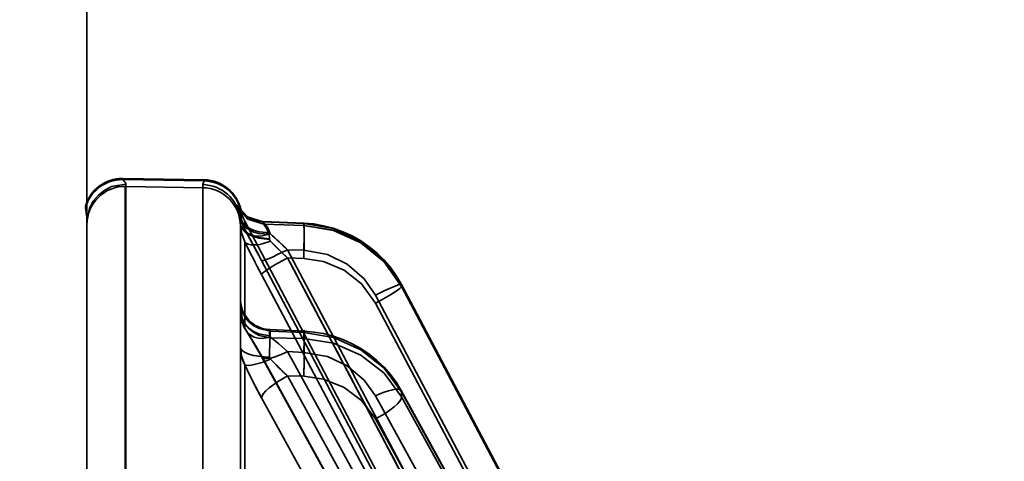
# Model space of a CAD drawing. Header units: millimetres. Extents: x -1465 to 393277, y -3788 to 454312.
# Tile 193 of 256: x 35711 to 35737, y 11118 to 11129. Entities that reach past the tile are written whole.
import ezdxf

# ---------------------------------------------------------------- set-up
doc = ezdxf.new("R2010")
doc.units = ezdxf.units.MM
doc.header["$XCLIPFRAME"] = 2
doc.layers.add('AHU03-3-68634OBJ', color=8, linetype='Continuous')
doc.layers.add('EC-MTR_250-0_7OBJ', color=8, linetype='Continuous')
picture_1 = doc.add_image_def('image3.bmp', size_in_pixel=(1540, 807))

msp = doc.modelspace()

# ---------------------------------------------------------------- linework, layer by layer
at = {"layer": 'AHU03-3-68634OBJ', "color": 8, "linetype": 'Continuous', "lineweight": 35, "ltscale": 100}
msp.add_line((35712.839, 10914.69), (35712.839, 11182.69), dxfattribs=at)
at = {"layer": 'EC-MTR_250-0_7OBJ', "color": 8, "linetype": 'Continuous', "lineweight": 35, "ltscale": 100}
for p, q in [((35713.764, 11125.243), (35713.764, 11125.212)), ((35715.895, 11125.206), (35713.782, 11125.243)), ((35713.782, 11125.211), (35713.782, 11125.243)), ((35713.782, 11125.211), (35715.895, 11125.175)), ((35715.895, 11125.175), (35715.895, 11125.206)), ((35713.839, 11105.121), (35713.839, 11125.035)), ((35713.857, 11125.095), (35713.857, 11125.035)), ((35713.857, 11125.035), (35715.857, 11125)), ((35713.857, 11105.121), (35713.857, 11125.035)), ((35715.857, 11115.118), (35715.857, 11125.08)), ((35712.802, 11124.514), (35712.802, 11124.483)), ((35716.812, 11124.439), (35716.798, 11124.459)), ((35716.829, 11124.417), (35716.812, 11124.44)), ((35716.85, 11124.391), (35716.829, 11124.417)), ((35716.875, 11124.363), (35716.85, 11124.391)), ((35716.859, 11124.401), (35716.859, 11124.369)), ((35716.903, 11124.335), (35716.875, 11124.364)), ((35716.933, 11124.308), (35716.902, 11124.336)), ((35716.966, 11124.281), (35716.933, 11124.308)), ((35726.482, 11106.028), (35716.954, 11124.13)), ((35716.954, 11123.91), (35716.954, 11124.13)), ((35717.002, 11124.255), (35716.966, 11124.281)), ((35717.04, 11124.231), (35717.002, 11124.255)), ((35717.081, 11124.207), (35717.04, 11124.231)), ((35717.423, 11124.116), (35718.493, 11124.075)), ((35712.839, 11124.095), (35712.839, 11099.02)), ((35716.839, 11115.332), (35716.839, 11124.077)), ((35717.428, 11124.112), (35718.49, 11124.071)), ((35717.428, 11124.112), (35717.45, 11124.05)), ((35717.45, 11124.05), (35718.49, 11124.017)), ((35718.49, 11124.017), (35718.49, 11124.071)), ((35716.954, 11121.344), (35716.954, 11123.586)), ((35718.069, 11123.385), (35718.49, 11123.369)), ((35718.069, 11123.385), (35728.369, 11103.899)), ((35717.311, 11123.251), (35727.69, 11103.619)), ((35717.389, 11123.106), (35727.689, 11103.621)), ((35718.069, 11123.171), (35718.49, 11123.158)), ((35718.069, 11123.171), (35728.369, 11103.686)), ((35717.389, 11122.738), (35727.689, 11103.253)), ((35731.126, 11103.405), (35721.039, 11122.477)), ((35721.039, 11122.477), (35731.127, 11103.401)), ((35721.04, 11122.474), (35721.039, 11122.477)), ((35721.04, 11122.429), (35721.04, 11122.474)), ((35721.04, 11122.429), (35731.127, 11103.356)), ((35720.36, 11122.196), (35730.062, 11103.851)), ((35720.36, 11121.994), (35730.062, 11103.649)), ((35717.605, 11121.301), (35718.497, 11121.262)), ((35717.611, 11121.266), (35718.49, 11121.228)), ((35717.611, 11121.089), (35717.611, 11121.266)), ((35717.611, 11121.089), (35718.49, 11121.069)), ((35718.49, 11121.069), (35718.49, 11121.228)), ((35717.389, 11120.615), (35727.689, 11101.877)), ((35717.396, 11120.588), (35727.696, 11101.852)), ((35718.069, 11120.728), (35718.49, 11120.709)), ((35718.069, 11120.728), (35728.369, 11101.991)), ((35716.954, 11115.985), (35716.954, 11120.384)), ((35718.069, 11120.096), (35718.49, 11120.086)), ((35718.069, 11120.096), (35728.369, 11101.359)), ((35717.389, 11119.524), (35727.689, 11100.788)), ((35720.36, 11119.573), (35730.062, 11101.934)), ((35731.117, 11101.379), (35721.033, 11119.713)), ((35721.04, 11119.684), (35731.127, 11101.344)), ((35721.04, 11119.55), (35721.04, 11119.684)), ((35721.04, 11119.55), (35731.127, 11101.21)), ((35720.36, 11118.975), (35730.062, 11101.335))]:
    msp.add_line(p, q, dxfattribs=at)
at = {"layer": 'EC-MTR_250-0_7OBJ', "color": 8, "linetype": 'Continuous', "lineweight": 35, "ltscale": 100, "flags": 128}
for points in [[(35713.782, 11125.211), (35713.792, 11125.189), (35713.805, 11125.172), (35713.815, 11125.159), (35713.833, 11125.14), (35713.842, 11125.129), (35713.85, 11125.117), (35713.855, 11125.106), (35713.857, 11125.095)], [(35715.895, 11125.175), (35715.886, 11125.151), (35715.874, 11125.127), (35715.862, 11125.104), (35715.857, 11125.08)], [(35715.857, 11125.08), (35715.862, 11125.104), (35715.874, 11125.127), (35715.886, 11125.151), (35715.895, 11125.175)], [(35713.857, 11125.095), (35713.484, 11125.03), (35713.302, 11124.938), (35713.139, 11124.808), (35713.006, 11124.647), (35712.911, 11124.467), (35712.839, 11124.095)], [(35712.802, 11124.483), (35712.81, 11124.426), (35712.823, 11124.342), (35712.834, 11124.231), (35712.839, 11124.095)], [(35717.428, 11124.112), (35717.023, 11124.237), (35716.74, 11124.55)], [(35716.74, 11124.55), (35716.757, 11124.535), (35716.805, 11124.425), (35716.847, 11124.247)], [(35717.45, 11124.05), (35717.034, 11124.182), (35716.751, 11124.512)], [(35716.83, 11124.217), (35716.801, 11124.359), (35716.769, 11124.462), (35716.751, 11124.512)], [(35716.799, 11124.458), (35716.789, 11124.472), (35716.784, 11124.482), (35716.778, 11124.491), (35716.783, 11124.48), (35716.79, 11124.465), (35716.794, 11124.455), (35716.798, 11124.444), (35716.803, 11124.431), (35716.808, 11124.417), (35716.813, 11124.401), (35716.818, 11124.384), (35716.823, 11124.365), (35716.829, 11124.344), (35716.834, 11124.322), (35716.839, 11124.297), (35716.844, 11124.27), (35716.848, 11124.241)], [(35716.783, 11124.48), (35716.79, 11124.465), (35716.794, 11124.455)], [(35716.798, 11124.444), (35716.803, 11124.431), (35716.808, 11124.417), (35716.813, 11124.401), (35716.818, 11124.384)], [(35716.829, 11124.344), (35716.834, 11124.322), (35716.839, 11124.297), (35716.844, 11124.27)], [(35716.83, 11124.217), (35716.854, 11124.13), (35716.902, 11124.045), (35716.976, 11123.966), (35717.072, 11123.898), (35717.188, 11123.845), (35717.317, 11123.809), (35717.583, 11123.789)], [(35716.839, 11124.12), (35716.839, 11124.106), (35716.839, 11124.091), (35716.839, 11124.077)], [(35716.847, 11124.247), (35716.854, 11124.319), (35716.859, 11124.369)], [(35717.603, 11123.828), (35717.332, 11123.847), (35717.202, 11123.882), (35717.085, 11123.934), (35716.988, 11124.001), (35716.915, 11124.078), (35716.869, 11124.162), (35716.847, 11124.247)], [(35716.954, 11123.91), (35716.915, 11123.993), (35716.847, 11124.247)], [(35716.848, 11124.241), (35716.86, 11124.169), (35716.878, 11124.098), (35716.901, 11124.028), (35716.929, 11123.96), (35716.963, 11123.894)], [(35717.423, 11124.116), (35717.37, 11124.12), (35717.317, 11124.127), (35717.267, 11124.138), (35717.217, 11124.151), (35717.17, 11124.167), (35717.125, 11124.186), (35717.081, 11124.207)], [(35717.423, 11124.116), (35717.37, 11124.12), (35717.317, 11124.127), (35717.266, 11124.138)], [(35717.423, 11124.116), (35717.444, 11124.095)], [(35717.601, 11123.664), (35717.317, 11123.698), (35717.181, 11123.738), (35717.06, 11123.792), (35716.963, 11123.857), (35716.892, 11123.929), (35716.852, 11124.004), (35716.839, 11124.077)], [(35716.839, 11124.056), (35716.867, 11123.82), (35716.954, 11123.586)], [(35716.839, 11124.056), (35716.852, 11123.985), (35716.892, 11123.912), (35716.963, 11123.841), (35717.06, 11123.778), (35717.181, 11123.726), (35717.317, 11123.687), (35717.601, 11123.653)], [(35716.954, 11123.91), (35716.99, 11123.855), (35717.043, 11123.808), (35717.113, 11123.772), (35717.199, 11123.749), (35717.298, 11123.74), (35717.404, 11123.746), (35717.624, 11123.795)], [(35716.954, 11123.91), (35717.086, 11123.67), (35717.232, 11123.4), (35717.389, 11123.106)], [(35716.963, 11123.894), (35717.025, 11123.78), (35717.092, 11123.658), (35717.162, 11123.529), (35717.235, 11123.393), (35717.311, 11123.251)], [(35716.963, 11123.894), (35717.026, 11123.78), (35717.093, 11123.657), (35717.163, 11123.527), (35717.237, 11123.391), (35717.313, 11123.248)], [(35717.444, 11124.095), (35717.486, 11124.046), (35717.55, 11123.953), (35717.603, 11123.828)], [(35717.45, 11124.05), (35717.474, 11124.011), (35717.528, 11123.924), (35717.583, 11123.789)], [(35717.583, 11123.789), (35717.524, 11123.931), (35717.479, 11124.005), (35717.45, 11124.05)], [(35718.49, 11123.369), (35718.494, 11123.5), (35718.498, 11123.632), (35718.5, 11123.758), (35718.501, 11123.869), (35718.501, 11123.917), (35718.501, 11123.959), (35718.5, 11123.995), (35718.499, 11124.025), (35718.498, 11124.047), (35718.496, 11124.063), (35718.501, 11124.081)], [(35718.49, 11124.071), (35719.268, 11123.937), (35719.979, 11123.61), (35720.582, 11123.114), (35721.04, 11122.474)], [(35718.49, 11124.017), (35719.268, 11123.887), (35719.979, 11123.562), (35720.582, 11123.068), (35721.04, 11122.429)], [(35721.04, 11122.429), (35720.586, 11123.067), (35719.981, 11123.565), (35719.266, 11123.89), (35718.49, 11124.017)], [(35718.492, 11123.222), (35718.499, 11123.503), (35718.501, 11123.639), (35718.501, 11123.762), (35718.5, 11123.864), (35718.498, 11123.942), (35718.496, 11123.97), (35718.494, 11123.992), (35718.492, 11124.008)], [(35719.006, 11124.01), (35718.75, 11124.054), (35718.493, 11124.075)], [(35720.759, 11122.91), (35720.589, 11123.109), (35720.401, 11123.294), (35720.197, 11123.462), (35719.979, 11123.613), (35719.749, 11123.744), (35719.508, 11123.854), (35719.26, 11123.943), (35719.006, 11124.01)], [(35716.954, 11123.586), (35716.99, 11123.552), (35717.043, 11123.526), (35717.113, 11123.511), (35717.199, 11123.507), (35717.298, 11123.515), (35717.404, 11123.535), (35717.624, 11123.603)], [(35717.583, 11123.789), (35717.593, 11123.748), (35717.599, 11123.706), (35717.601, 11123.649)], [(35717.624, 11123.603), (35717.611, 11123.619), (35717.604, 11123.636), (35717.601, 11123.649)], [(35717.624, 11123.795), (35717.614, 11123.806), (35717.607, 11123.817), (35717.603, 11123.828)], [(35718.069, 11123.385), (35717.952, 11123.493), (35717.624, 11123.795)], [(35717.624, 11123.603), (35717.713, 11123.514), (35717.998, 11123.237)], [(35717.998, 11123.237), (35717.865, 11123.364), (35717.742, 11123.485), (35717.624, 11123.603)], [(35717.389, 11122.738), (35717.277, 11122.951), (35716.954, 11123.586)], [(35718.069, 11123.385), (35717.808, 11123.255), (35717.691, 11123.201), (35717.589, 11123.157), (35717.545, 11123.14), (35717.505, 11123.125), (35717.471, 11123.113), (35717.442, 11123.105), (35717.42, 11123.1), (35717.403, 11123.099), (35717.393, 11123.101)], [(35718.49, 11123.369), (35719.106, 11123.257), (35719.621, 11123.008), (35720.062, 11122.626), (35720.36, 11122.196)], [(35718.069, 11123.171), (35717.944, 11123.104), (35717.818, 11123.034), (35717.697, 11122.963), (35717.589, 11122.897), (35717.502, 11122.839), (35717.438, 11122.792), (35717.417, 11122.773), (35717.401, 11122.758), (35717.392, 11122.746)], [(35720.36, 11121.994), (35719.994, 11122.498), (35719.545, 11122.85), (35719.009, 11123.079), (35718.49, 11123.158)], [(35721.039, 11122.477), (35720.909, 11122.699), (35720.759, 11122.91)], [(35720.953, 11122.466), (35720.917, 11122.454), (35720.829, 11122.419), (35720.723, 11122.373), (35720.605, 11122.318), (35720.482, 11122.258), (35720.36, 11122.196)], [(35721.04, 11122.429), (35721.029, 11122.409), (35721.014, 11122.394), (35720.993, 11122.375), (35720.93, 11122.329), (35720.843, 11122.271), (35720.735, 11122.204), (35720.613, 11122.133), (35720.486, 11122.062), (35720.36, 11121.994)], [(35721.039, 11122.477), (35721.023, 11122.482), (35721.006, 11122.48), (35720.983, 11122.475), (35720.953, 11122.466)], [(35717.605, 11121.301), (35717.503, 11121.311), (35717.404, 11121.335), (35717.309, 11121.371), (35717.219, 11121.419), (35717.136, 11121.478), (35717.061, 11121.547), (35716.996, 11121.624), (35716.941, 11121.71), (35716.897, 11121.801), (35716.865, 11121.898), (35716.846, 11121.998), (35716.839, 11122.099)], [(35717.611, 11121.266), (35717.325, 11121.328), (35717.187, 11121.401), (35717.064, 11121.5), (35716.965, 11121.621), (35716.893, 11121.755), (35716.839, 11122.031)], [(35717.611, 11121.089), (35717.325, 11121.151), (35717.187, 11121.224), (35717.064, 11121.323), (35716.965, 11121.444), (35716.893, 11121.578), (35716.839, 11121.855)], [(35716.954, 11121.344), (35716.867, 11121.559), (35716.839, 11121.775)], [(35717.601, 11121.139), (35717.317, 11121.192), (35717.181, 11121.253), (35717.06, 11121.336), (35716.963, 11121.436), (35716.892, 11121.547), (35716.852, 11121.662), (35716.839, 11121.775)], [(35716.839, 11121.774), (35716.844, 11121.687), (35716.857, 11121.599), (35716.878, 11121.512)], [(35716.878, 11121.512), (35716.908, 11121.426), (35716.947, 11121.342), (35716.995, 11121.261)], [(35717.389, 11120.615), (35717.232, 11120.892), (35717.087, 11121.135), (35716.954, 11121.344)], [(35717.624, 11121.102), (35717.404, 11121.073), (35717.298, 11121.082), (35717.199, 11121.107), (35717.043, 11121.203), (35716.99, 11121.27), (35716.954, 11121.344)], [(35717.601, 11121.139), (35717.6, 11121.176), (35717.6, 11121.209), (35717.6, 11121.236), (35717.601, 11121.259), (35717.601, 11121.277), (35717.602, 11121.29), (35717.605, 11121.301)], [(35716.995, 11121.261), (35717.05, 11121.177), (35717.11, 11121.082)], [(35717.11, 11121.082), (35717.175, 11120.974), (35717.244, 11120.856), (35717.318, 11120.727), (35717.396, 11120.588)], [(35717.611, 11121.089), (35717.606, 11121.013), (35717.602, 11120.9), (35717.6, 11120.755), (35717.601, 11120.586)], [(35717.624, 11121.102), (35717.611, 11121.114), (35717.604, 11121.126), (35717.601, 11121.139)], [(35717.611, 11121.266), (35717.61, 11121.282), (35717.608, 11121.292)], [(35718.069, 11120.728), (35717.838, 11120.929), (35717.624, 11121.102)], [(35717.624, 11121.102), (35717.838, 11120.929), (35718.069, 11120.728)], [(35718.49, 11120.709), (35718.494, 11120.816), (35718.497, 11120.92), (35718.499, 11121.017), (35718.501, 11121.102), (35718.501, 11121.139), (35718.501, 11121.171), (35718.501, 11121.199), (35718.501, 11121.222), (35718.5, 11121.24), (35718.499, 11121.252), (35718.501, 11121.289)], [(35718.497, 11121.262), (35718.492, 11121.243), (35718.49, 11121.228)], [(35721.04, 11119.684), (35720.582, 11120.3), (35719.979, 11120.778), (35719.268, 11121.096), (35718.49, 11121.228)], [(35718.49, 11121.069), (35718.494, 11121.027), (35718.497, 11120.966), (35718.501, 11120.789), (35718.501, 11120.557), (35718.497, 11120.304)], [(35718.49, 11121.069), (35719.268, 11120.947), (35719.979, 11120.637), (35720.582, 11120.164), (35721.04, 11119.55)], [(35719.008, 11121.197), (35718.753, 11121.24), (35718.497, 11121.262)], [(35720.754, 11120.129), (35720.584, 11120.321), (35720.397, 11120.499), (35720.194, 11120.662), (35719.977, 11120.808), (35719.748, 11120.936), (35719.508, 11121.043), (35719.261, 11121.131), (35719.008, 11121.197)], [(35716.839, 11120.846), (35716.867, 11120.614), (35716.954, 11120.384)], [(35716.839, 11120.846), (35716.852, 11120.8), (35716.892, 11120.753), (35716.963, 11120.707), (35717.06, 11120.666), (35717.181, 11120.632), (35717.317, 11120.607), (35717.46, 11120.592), (35717.601, 11120.586)], [(35717.624, 11120.531), (35717.404, 11120.448), (35717.199, 11120.39), (35717.113, 11120.374), (35717.043, 11120.368), (35716.99, 11120.372), (35716.954, 11120.384)], [(35717.396, 11120.588), (35717.389, 11120.615)], [(35718.069, 11120.728), (35717.947, 11120.671), (35717.829, 11120.624), (35717.72, 11120.587), (35717.622, 11120.562), (35717.538, 11120.55), (35717.471, 11120.55), (35717.445, 11120.555), (35717.423, 11120.563), (35717.396, 11120.588)], [(35717.601, 11120.586), (35717.604, 11120.566), (35717.612, 11120.548), (35717.624, 11120.531)], [(35717.83, 11120.319), (35717.777, 11120.372), (35717.624, 11120.531)], [(35717.624, 11120.531), (35717.674, 11120.478), (35717.83, 11120.319)], [(35718.49, 11120.709), (35719.106, 11120.598), (35719.621, 11120.356), (35720.062, 11119.988), (35720.36, 11119.573)], [(35716.954, 11120.384), (35717.086, 11120.107), (35717.233, 11119.816), (35717.389, 11119.524)], [(35718.069, 11120.096), (35717.808, 11119.945), (35717.589, 11119.784), (35717.505, 11119.707), (35717.442, 11119.637), (35717.403, 11119.575), (35717.389, 11119.524)], [(35720.36, 11118.975), (35719.994, 11119.458), (35719.545, 11119.796), (35719.009, 11120.013), (35718.49, 11120.086)], [(35721.033, 11119.713), (35720.903, 11119.926), (35720.754, 11120.129)], [(35721.033, 11119.713), (35721.007, 11119.737), (35720.985, 11119.746), (35720.959, 11119.751), (35720.89, 11119.751), (35720.802, 11119.737), (35720.7, 11119.711), (35720.588, 11119.672), (35720.473, 11119.626), (35720.36, 11119.573)], [(35720.36, 11118.975), (35720.613, 11119.121), (35720.735, 11119.205), (35720.843, 11119.289), (35720.93, 11119.37), (35720.993, 11119.442), (35721.029, 11119.502), (35721.04, 11119.55)], [(35721.04, 11119.684), (35721.033, 11119.713)]]:
    msp.add_lwpolyline(points, dxfattribs=at)
at = {"layer": 'EC-MTR_250-0_7OBJ', "color": 8, "linetype": 'Continuous', "lineweight": 35, "ltscale": 100}
for centre, radius, start, end in [((35713.764, 11124.243), 1, 90, 164.2574), ((35713.764, 11124.212), 1, 90.0001, 164.2498), ((35715.878, 11124.206), 1, 11.2208, 89), ((35715.878, 11124.175), 1, 11.2272, 89.0041), ((35713.839, 11124.035), 1, 88.9968, 179.9969), ((35715.839, 11124.08), 1, 7.9093, 88.9863), ((35715.839, 11124), 1, 0.003, 89.0033), ((35720.066, 11125.469), 3.45, 195.4363, 196.0955), ((35719.785, 11125.389), 3.159, 195.4056, 196.1257), ((35717.839, 11124.595), 1, 191.2208, 207.7585), ((35715.787, 11124.077), 1.052, 0.047, 7.6943), ((35715.795, 11124.077), 1.045, 0.0204, 7.7196), ((35717.819, 11124.371), 0.98, 187.2758, 208.0686), ((35676.646, 11101.638), 46.053, 27.7859, 28.923), ((35689.675, 11093.129), 41.492, 46.819, 47.6545), ((35747.281, 11138.569), 33.825, 206.2919, 207.9062), ((35728.908, 11134.793), 15.892, 226.647, 226.9947), ((35728.907, 11134.792), 15.891, 226.6469, 226.9947), ((26821.506, 6415.572), 10065.303, 27.7598493, 27.8854687), ((35697.207, 11123.889), 21.296, 358.033, 358.2045), ((35697.239, 11123.888), 21.263, 358.0328, 358.2046), ((35717.824, 11120.846), 0.985, 179.9638, 207.9736), ((35729.4, 11126.128), 13.707, 204.7759, 208.8031), ((35722.677, 11125.252), 6.915, 225.4989, 228.2104), ((35722.664, 11125.237), 6.896, 225.4945, 228.2139), ((35700.27, 11120.73), 18.232, 357.9743, 358.6596), ((35700.611, 11120.72), 17.89, 357.9677, 358.6662)]:
    msp.add_arc(centre, radius, start, end, dxfattribs=at)

# ---------------------------------------------------------------- pictures from other files: only their frames are drawn
at = {"color": 8, "lineweight": 13}
image = msp.add_image(picture_1, insert=(35050, 10539.733), size_in_units=(1860, 974.456), dxfattribs=at)
image.set_boundary_path([(-0.5, -0.5), (1539.5, 806.5)])

doc.saveas('drawing.dxf')
